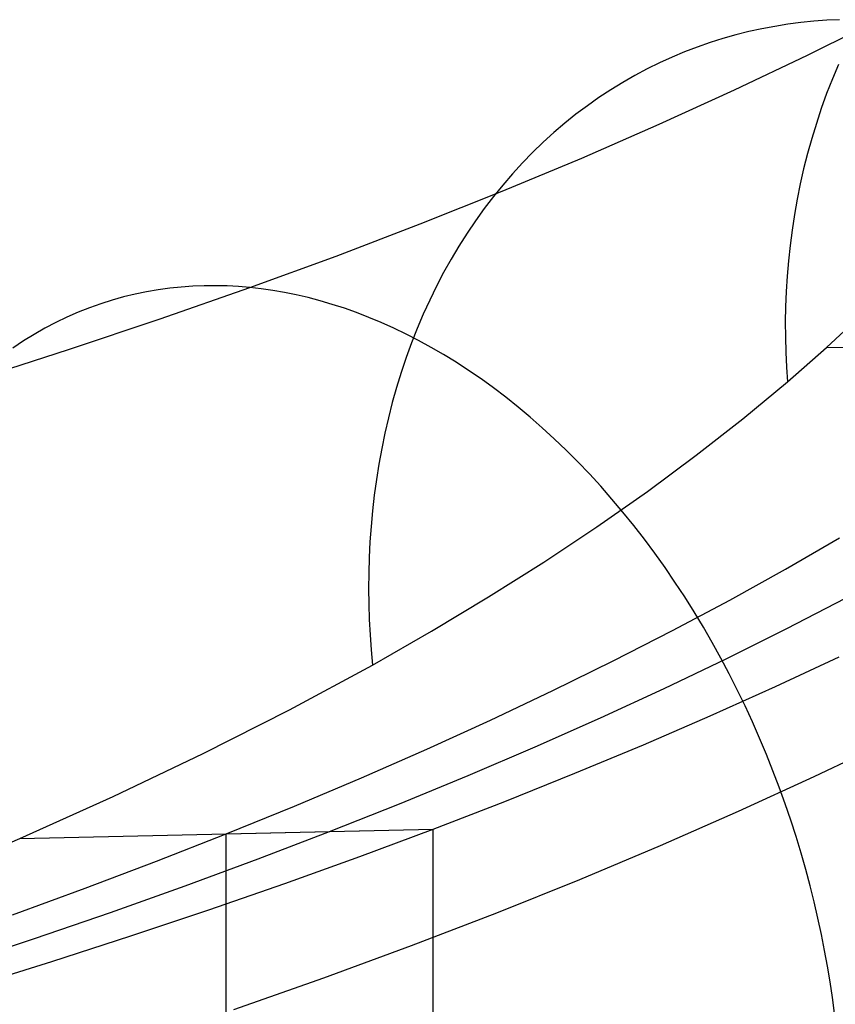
# Model space of a CAD drawing. Extents: x -37 to 483, y -973 to -253.
# Tile 173 of 197: x 303 to 318, y -358 to -340. Entities that reach past the tile are written whole.
import ezdxf

# ---------------------------------------------------------------- set-up
doc = ezdxf.new("R2010")
doc.units = 0
doc.layers.add('LIVELLO_04', color=96, linetype='CONTINUOUS')
doc.layers.add('PREDEFINITO', color=7, linetype='CONTINUOUS')

msp = doc.modelspace()

# ---------------------------------------------------------------- linework, layer by layer
at = {"layer": 'LIVELLO_04'}
for p, q in [((317.391, -349.79, 409.953), (318.399, -349.209, 408.507)), ((316.353, -350.365, 411.384), (317.391, -349.79, 409.953)), ((315.285, -350.934, 412.799), (316.353, -350.365, 411.384)), ((317.415, -350.897, 414.124), (318.511, -350.329, 412.673)), ((314.186, -351.496, 414.198), (315.285, -350.934, 412.799)), ((316.289, -351.458, 415.558), (317.415, -350.897, 414.124)), ((313.057, -352.051, 415.58), (314.186, -351.496, 414.198)), ((315.132, -352.012, 416.975), (316.289, -351.458, 415.558)), ((317.208, -351.973, 418.37), (318.392, -351.42, 416.919)), ((311.899, -352.599, 416.945), (313.057, -352.051, 415.58)), ((313.946, -352.559, 418.374), (315.132, -352.012, 416.975)), ((315.992, -352.519, 419.803), (317.208, -351.973, 418.37)), ((310.712, -353.14, 418.292), (311.899, -352.599, 416.945)), ((312.729, -353.099, 419.754), (313.946, -352.559, 418.374)), ((314.746, -353.058, 421.217), (315.992, -352.519, 419.803)), ((309.496, -353.673, 419.62), (310.712, -353.14, 418.292)), ((311.483, -353.632, 421.116), (312.729, -353.099, 419.754)), ((313.47, -353.59, 422.612), (314.746, -353.058, 421.217)), ((308.252, -354.199, 420.93), (309.496, -353.673, 419.62)), ((310.208, -354.157, 422.459), (311.483, -353.632, 421.116)), ((312.164, -354.114, 423.988), (313.47, -353.59, 422.612)), ((306.979, -354.718, 422.221), (308.252, -354.199, 420.93)), ((308.904, -354.674, 423.782), (310.208, -354.157, 422.459)), ((310.829, -354.631, 425.342), (312.164, -354.114, 423.988)), ((305.679, -355.228, 423.492), (306.979, -354.718, 422.221)), ((306.979, -354.718, 422.221), (310.829, -354.631, 425.342)), ((306.979, -856.238, 410.712), (306.979, -354.718, 422.221)), ((307.572, -355.184, 425.084), (308.904, -354.674, 423.782)), ((309.465, -355.139, 426.677), (310.829, -354.631, 425.342)), ((310.829, -856.151, 413.834), (310.829, -354.631, 425.342)), ((308.073, -355.64, 427.99), (309.465, -355.139, 426.677)), ((304.352, -355.73, 424.743), (305.679, -355.228, 423.492)), ((306.212, -355.685, 426.366), (307.572, -355.184, 425.084)), ((304.825, -356.178, 427.628), (306.212, -355.685, 426.366)), ((306.652, -356.132, 429.281), (308.073, -355.64, 427.99)), ((302.997, -356.224, 425.974), (304.352, -355.73, 424.743)), ((303.41, -356.663, 428.868), (304.825, -356.178, 427.628)), ((305.204, -356.616, 430.551), (306.652, -356.132, 429.281)), ((303.729, -357.091, 431.798), (305.204, -356.616, 430.551)), ((301.969, -357.139, 430.086), (303.41, -356.663, 428.868)), ((302.228, -357.558, 433.023), (303.729, -357.091, 431.798))]:
    msp.add_line(p, q, dxfattribs=at)
at = {"layer": 'PREDEFINITO'}
for p, q in [((317.919, -339.592, 420.175), (317.677, -339.617, 420.023)), ((317.8, -340.223, 422.608), (319.115, -339.566, 420.893)), ((318.16, -339.574, 420.324), (317.919, -339.592, 420.175)), ((318.4, -339.562, 420.47), (318.16, -339.574, 420.324)), ((316.951, -339.732, 419.554), (316.71, -339.785, 419.393)), ((317.193, -339.687, 419.713), (316.951, -339.732, 419.554)), ((317.435, -339.648, 419.869), (317.193, -339.687, 419.713)), ((317.677, -339.617, 420.023), (317.435, -339.648, 419.869)), ((316.228, -339.913, 419.064), (315.989, -339.989, 418.897)), ((316.468, -339.846, 419.229), (316.228, -339.913, 419.064)), ((316.71, -339.785, 419.393), (316.468, -339.846, 419.229)), ((315.75, -340.071, 418.728), (315.514, -340.162, 418.557)), ((315.989, -339.989, 418.897), (315.75, -340.071, 418.728)), ((315.279, -340.26, 418.385), (315.046, -340.366, 418.211)), ((315.514, -340.162, 418.557), (315.279, -340.26, 418.385)), ((316.442, -340.871, 424.299), (317.8, -340.223, 422.608)), ((314.815, -340.48, 418.036), (314.586, -340.601, 417.86)), ((315.046, -340.366, 418.211), (314.815, -340.48, 418.036)), ((318.379, -340.396, 401.044), (318.265, -340.666, 400.909)), ((314.586, -340.601, 417.86), (314.361, -340.73, 417.683)), ((318.265, -340.666, 400.909), (318.158, -340.939, 400.776)), ((314.138, -340.867, 417.505), (313.919, -341.011, 417.327)), ((314.361, -340.73, 417.683), (314.138, -340.867, 417.505)), ((315.041, -341.509, 425.965), (316.442, -340.871, 424.299)), ((313.919, -341.011, 417.327), (313.703, -341.163, 417.148)), ((318.158, -340.939, 400.776), (318.059, -341.214, 400.644)), ((313.703, -341.163, 417.148), (313.49, -341.323, 416.968)), ((318.059, -341.214, 400.644), (317.966, -341.492, 400.515)), ((313.49, -341.323, 416.968), (313.282, -341.49, 416.789)), ((313.282, -341.49, 416.789), (313.078, -341.664, 416.609)), ((313.598, -342.138, 427.604), (315.041, -341.509, 425.965)), ((317.966, -341.492, 400.515), (317.88, -341.772, 400.387)), ((313.078, -341.664, 416.609), (312.878, -341.845, 416.43)), ((317.88, -341.772, 400.387), (317.802, -342.053, 400.262)), ((312.878, -341.845, 416.43), (312.683, -342.034, 416.251)), ((312.114, -342.756, 429.217), (313.598, -342.138, 427.604)), ((312.683, -342.034, 416.251), (312.492, -342.229, 416.073)), ((317.802, -342.053, 400.262), (317.73, -342.336, 400.139)), ((312.492, -342.229, 416.073), (312.307, -342.432, 415.895)), ((317.73, -342.336, 400.139), (317.666, -342.62, 400.019)), ((312.307, -342.432, 415.895), (312.127, -342.64, 415.718)), ((312.127, -342.64, 415.718), (311.952, -342.856, 415.542)), ((317.666, -342.62, 400.019), (317.608, -342.906, 399.901)), ((310.588, -343.364, 430.802), (312.114, -342.756, 429.217)), ((311.952, -342.856, 415.542), (311.783, -343.077, 415.368)), ((311.783, -343.077, 415.368), (311.619, -343.304, 415.195)), ((317.608, -342.906, 399.901), (317.558, -343.191, 399.785)), ((317.558, -343.191, 399.785), (317.514, -343.477, 399.672)), ((309.023, -343.962, 432.359), (310.588, -343.364, 430.802)), ((311.619, -343.304, 415.195), (311.462, -343.538, 415.023)), ((311.462, -343.538, 415.023), (311.31, -343.776, 414.853)), ((317.514, -343.477, 399.672), (317.477, -343.763, 399.561)), ((311.31, -343.776, 414.853), (311.165, -344.02, 414.686)), ((317.477, -343.763, 399.561), (317.446, -344.049, 399.454)), ((307.419, -344.548, 433.887), (309.023, -343.962, 432.359)), ((311.165, -344.02, 414.686), (311.026, -344.269, 414.52)), ((317.446, -344.049, 399.454), (317.422, -344.335, 399.348)), ((311.026, -344.269, 414.52), (310.894, -344.523, 414.356)), ((317.422, -344.335, 399.348), (317.404, -344.62, 399.246)), ((306.141, -344.539, 432.807), (305.926, -344.561, 432.617)), ((306.355, -344.524, 432.994), (306.141, -344.539, 432.807)), ((306.569, -344.515, 433.178), (306.355, -344.524, 432.994)), ((306.783, -344.514, 433.36), (306.569, -344.515, 433.178)), ((306.996, -344.519, 433.539), (306.783, -344.514, 433.36)), ((307.208, -344.53, 433.715), (306.996, -344.519, 433.539)), ((307.419, -344.548, 433.887), (307.208, -344.53, 433.715)), ((310.894, -344.523, 414.356), (310.767, -344.781, 414.195)), ((305.068, -344.723, 431.835), (304.854, -344.783, 431.634)), ((305.282, -344.671, 432.034), (305.068, -344.723, 431.835)), ((305.496, -344.627, 432.23), (305.282, -344.671, 432.034)), ((305.711, -344.59, 432.425), (305.496, -344.627, 432.23)), ((305.926, -344.561, 432.617), (305.711, -344.59, 432.425)), ((305.75, -345.132, 435.408), (307.419, -344.548, 433.887)), ((307.631, -344.572, 434.059), (307.419, -344.548, 433.887)), ((307.845, -344.603, 434.231), (307.631, -344.572, 434.059)), ((308.062, -344.64, 434.402), (307.845, -344.603, 434.231)), ((308.281, -344.685, 434.573), (308.062, -344.64, 434.402)), ((308.503, -344.736, 434.744), (308.281, -344.685, 434.573)), ((317.404, -344.62, 399.246), (317.393, -344.904, 399.146)), ((304.642, -344.85, 431.432), (304.431, -344.925, 431.227)), ((304.854, -344.783, 431.634), (304.642, -344.85, 431.432)), ((308.726, -344.795, 434.914), (308.503, -344.736, 434.744)), ((308.951, -344.861, 435.082), (308.726, -344.795, 434.914)), ((309.178, -344.934, 435.25), (308.951, -344.861, 435.082)), ((310.767, -344.781, 414.195), (310.648, -345.043, 414.036)), ((317.393, -344.904, 399.146), (317.388, -345.187, 399.05)), ((304.222, -345.008, 431.022), (304.014, -345.099, 430.815)), ((304.431, -344.925, 431.227), (304.222, -345.008, 431.022)), ((309.406, -345.015, 435.417), (309.178, -344.934, 435.25)), ((309.635, -345.103, 435.581), (309.406, -345.015, 435.417)), ((310.648, -345.043, 414.036), (310.535, -345.309, 413.88)), ((318.153, -345.666, 397.178), (318.821, -345.045, 395.708)), ((303.808, -345.198, 430.607), (303.604, -345.305, 430.398)), ((304.014, -345.099, 430.815), (303.808, -345.198, 430.607)), ((304.043, -345.704, 436.897), (305.75, -345.132, 435.408)), ((309.866, -345.199, 435.745), (309.635, -345.103, 435.581)), ((310.097, -345.303, 435.906), (309.866, -345.199, 435.745)), ((317.388, -345.187, 399.05), (317.389, -345.469, 398.955)), ((303.402, -345.42, 430.189), (303.203, -345.543, 429.978)), ((303.604, -345.305, 430.398), (303.402, -345.42, 430.189)), ((310.329, -345.415, 436.066), (310.097, -345.303, 435.906)), ((310.561, -345.534, 436.223), (310.329, -345.415, 436.066)), ((310.535, -345.309, 413.88), (310.429, -345.579, 413.726)), ((303.203, -345.543, 429.978), (303.006, -345.674, 429.768)), ((310.429, -345.579, 413.726), (310.329, -345.852, 413.576)), ((310.794, -345.662, 436.378), (310.561, -345.534, 436.223)), ((317.389, -345.469, 398.955), (317.396, -345.75, 398.864)), ((318.153, -345.666, 397.178), (328.463, -345.545, 401.507)), ((302.298, -346.263, 438.354), (304.043, -345.704, 436.897)), ((311.027, -345.797, 436.53), (310.794, -345.662, 436.378)), ((311.26, -345.94, 436.679), (311.027, -345.797, 436.53)), ((317.396, -345.75, 398.864), (317.408, -346.028, 398.776)), ((317.426, -346.305, 398.69), (318.153, -345.666, 397.178)), ((310.329, -345.852, 413.576), (310.236, -346.129, 413.428)), ((311.492, -346.091, 436.826), (311.26, -345.94, 436.679)), ((310.236, -346.129, 413.428), (310.15, -346.408, 413.284)), ((311.724, -346.25, 436.969), (311.492, -346.091, 436.826)), ((317.408, -346.028, 398.776), (317.426, -346.305, 398.69)), ((311.954, -346.416, 437.109), (311.724, -346.25, 436.969)), ((316.599, -346.992, 400.319), (317.426, -346.305, 398.69)), ((310.15, -346.408, 413.284), (310.071, -346.689, 413.143)), ((312.184, -346.59, 437.245), (311.954, -346.416, 437.109)), ((310.071, -346.689, 413.143), (309.999, -346.973, 413.005)), ((312.412, -346.772, 437.378), (312.184, -346.59, 437.245)), ((312.639, -346.961, 437.507), (312.412, -346.772, 437.378)), ((309.999, -346.973, 413.005), (309.933, -347.258, 412.87)), ((312.864, -347.158, 437.632), (312.639, -346.961, 437.507)), ((315.731, -347.671, 401.934), (316.599, -346.992, 400.319)), ((309.933, -347.258, 412.87), (309.874, -347.545, 412.739)), ((313.087, -347.362, 437.752), (312.864, -347.158, 437.632)), ((313.307, -347.573, 437.869), (313.087, -347.362, 437.752)), ((309.874, -347.545, 412.739), (309.821, -347.833, 412.611)), ((313.525, -347.791, 437.98), (313.307, -347.573, 437.869)), ((309.821, -347.833, 412.611), (309.775, -348.122, 412.487)), ((313.74, -348.015, 438.088), (313.525, -347.791, 437.98)), ((314.823, -348.342, 403.533), (315.731, -347.671, 401.934)), ((313.952, -348.247, 438.19), (313.74, -348.015, 438.088)), ((309.775, -348.122, 412.487), (309.736, -348.412, 412.366)), ((313.876, -349.005, 405.118), (314.823, -348.342, 403.533)), ((314.161, -348.484, 438.288), (313.952, -348.247, 438.19)), ((309.736, -348.412, 412.366), (309.702, -348.703, 412.249)), ((314.366, -348.728, 438.38), (314.161, -348.484, 438.288)), ((309.702, -348.703, 412.249), (309.676, -348.993, 412.136)), ((314.568, -348.977, 438.468), (314.366, -348.728, 438.38)), ((309.676, -348.993, 412.136), (309.655, -349.283, 412.027)), ((312.89, -349.66, 406.686), (313.876, -349.005, 405.118)), ((314.766, -349.233, 438.55), (314.568, -348.977, 438.468)), ((309.655, -349.283, 412.027), (309.641, -349.573, 411.921)), ((314.96, -349.493, 438.627), (314.766, -349.233, 438.55)), ((309.641, -349.573, 411.921), (309.632, -349.863, 411.819)), ((311.865, -350.306, 408.237), (312.89, -349.66, 406.686)), ((315.149, -349.759, 438.699), (314.96, -349.493, 438.627)), ((315.334, -350.03, 438.765), (315.149, -349.759, 438.699)), ((309.632, -349.863, 411.819), (309.63, -350.151, 411.721)), ((315.515, -350.305, 438.826), (315.334, -350.03, 438.765)), ((309.63, -350.151, 411.721), (309.633, -350.439, 411.626)), ((310.801, -350.944, 409.771), (311.865, -350.306, 408.237)), ((315.691, -350.584, 438.882), (315.515, -350.305, 438.826)), ((309.633, -350.439, 411.626), (309.641, -350.725, 411.536)), ((315.862, -350.867, 438.932), (315.691, -350.584, 438.882)), ((309.641, -350.725, 411.536), (309.656, -351.01, 411.449)), ((309.7, -351.574, 411.286), (310.801, -350.944, 409.771)), ((316.027, -351.154, 438.976), (315.862, -350.867, 438.932)), ((309.656, -351.01, 411.449), (309.675, -351.293, 411.365)), ((309.675, -351.293, 411.365), (309.7, -351.574, 411.286)), ((316.188, -351.445, 439.015), (316.027, -351.154, 438.976)), ((316.343, -351.738, 439.049), (316.188, -351.445, 439.015)), ((317.208, -351.973, 418.37), (318.392, -351.42, 416.919)), ((308.158, -352.407, 413.296), (309.7, -351.574, 411.286)), ((316.493, -352.034, 439.077), (316.343, -351.738, 439.049)), ((315.992, -352.519, 419.803), (317.208, -351.973, 418.37)), ((316.638, -352.332, 439.099), (316.493, -352.034, 439.077)), ((306.549, -353.224, 415.271), (308.158, -352.407, 413.296)), ((316.777, -352.633, 439.116), (316.638, -352.332, 439.099)), ((314.746, -353.058, 421.217), (315.992, -352.519, 419.803)), ((316.91, -352.935, 439.128), (316.777, -352.633, 439.116)), ((317.037, -353.238, 439.135), (316.91, -352.935, 439.128)), ((313.47, -353.59, 422.612), (314.746, -353.058, 421.217)), ((317.925, -353.651, 420.934), (319.285, -352.998, 419.222)), ((304.874, -354.023, 417.207), (306.549, -353.224, 415.271)), ((317.159, -353.543, 439.136), (317.037, -353.238, 439.135)), ((312.164, -354.114, 423.988), (313.47, -353.59, 422.612)), ((316.518, -354.297, 422.626), (317.925, -353.651, 420.934)), ((317.275, -353.849, 439.132), (317.159, -353.543, 439.136)), ((317.386, -354.155, 439.123), (317.275, -353.849, 439.132)), ((303.136, -354.805, 419.104), (304.874, -354.023, 417.207)), ((310.829, -354.631, 425.342), (312.164, -354.114, 423.988)), ((317.49, -354.461, 439.109), (317.386, -354.155, 439.123)), ((315.065, -354.935, 424.297), (316.518, -354.297, 422.626)), ((317.589, -354.767, 439.09), (317.49, -354.461, 439.109)), ((301.226, -355.612, 421.07), (303.136, -354.805, 419.104)), ((303.136, -354.805, 419.104), (310.829, -354.631, 425.342)), ((309.465, -355.139, 426.677), (310.829, -354.631, 425.342)), ((310.829, -369.392, 425.004), (310.829, -354.631, 425.342)), ((317.682, -355.073, 439.066), (317.589, -354.767, 439.09)), ((313.565, -355.564, 425.946), (315.065, -354.935, 424.297)), ((308.073, -355.64, 427.99), (309.465, -355.139, 426.677)), ((317.769, -355.378, 439.038), (317.682, -355.073, 439.066)), ((317.85, -355.682, 439.005), (317.769, -355.378, 439.038)), ((306.652, -356.132, 429.281), (308.073, -355.64, 427.99)), ((312.019, -356.185, 427.573), (313.565, -355.564, 425.946)), ((317.926, -355.985, 438.968), (317.85, -355.682, 439.005)), ((317.996, -356.287, 438.926), (317.926, -355.985, 438.968)), ((305.204, -356.616, 430.551), (306.652, -356.132, 429.281)), ((310.429, -356.796, 429.174), (312.019, -356.185, 427.573)), ((318.061, -356.587, 438.881), (317.996, -356.287, 438.926)), ((303.729, -357.091, 431.798), (305.204, -356.616, 430.551)), ((318.12, -356.885, 438.831), (318.061, -356.587, 438.881)), ((308.795, -357.397, 430.75), (310.429, -356.796, 429.174)), ((318.173, -357.181, 438.777), (318.12, -356.885, 438.831)), ((302.228, -357.558, 433.023), (303.729, -357.091, 431.798)), ((318.222, -357.474, 438.72), (318.173, -357.181, 438.777)), ((307.118, -357.988, 432.299), (308.795, -357.397, 430.75)), ((318.265, -357.765, 438.659), (318.222, -357.474, 438.72)), ((318.303, -358.054, 438.595), (318.265, -357.765, 438.659))]:
    msp.add_line(p, q, dxfattribs=at)

doc.saveas('drawing.dxf')
